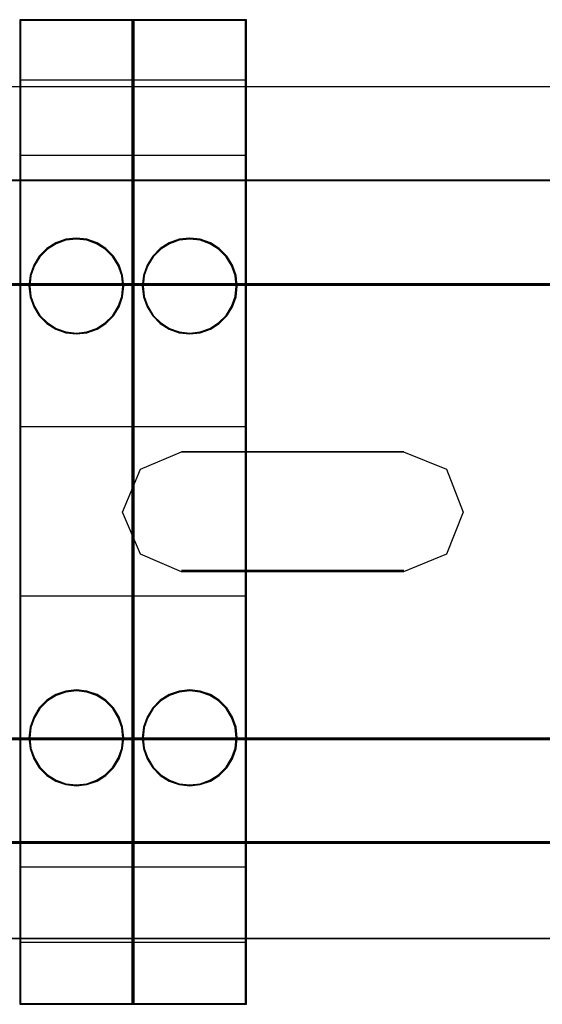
# Model space of a CAD drawing. Header units: millimetres. Extents: x 18084 to 52399, y 38174 to 56392.
# Tile 180 of 250: x 25504 to 25531, y 51075 to 51127. Entities that reach past the tile are written whole.
import ezdxf

# ---------------------------------------------------------------- set-up
doc = ezdxf.new("R2010")
doc.units = ezdxf.units.MM
doc.header["$LTSCALE"] = 100
for name, color, linetype in [('30', 7, 'Continuous'), ('45', 7, 'Continuous'), ('50', 7, 'Continuous')]:
    doc.layers.add(name, color=color, linetype=linetype)

msp = doc.modelspace()

# ---------------------------------------------------------------- linework, layer by layer
at = {"layer": '30', "color": 139}
for points in [[(25598.441, 51118.595), (25163.131, 51118.595), (25598.441, 51118.595)], [(25163.131, 51113.111), (25598.441, 51113.111), (25163.131, 51113.111)], [(25524.114, 51104.227), (25512.345, 51104.227), (25524.114, 51104.227)], [(25512.345, 51097.947), (25524.114, 51097.947), (25512.345, 51097.947)], [(25163.131, 51089.063), (25598.441, 51089.063), (25163.131, 51089.063)], [(25163.131, 51083.581), (25598.441, 51083.581), (25163.131, 51083.581)]]:
    msp.add_lwpolyline(points, close=True, dxfattribs=at)
at = {"layer": '30', "color": 7}
for points in [[(25163.131, 51113.041), (25598.441, 51113.041), (25598.441, 51113.227), (25598.441, 51115.43), (25598.441, 51118.595), (25598.257, 51118.595), (25163.315, 51118.595), (25163.131, 51118.595), (25163.131, 51115.43), (25163.131, 51113.227), (25163.131, 51113.041)], [(25163.131, 51113.041), (25598.441, 51113.041), (25598.441, 51113.227), (25598.441, 51115.43), (25598.441, 51118.595), (25598.257, 51118.595), (25163.315, 51118.595), (25163.131, 51118.595), (25163.131, 51115.43), (25163.131, 51113.227), (25163.131, 51113.041)], [(25163.131, 51113.041), (25598.441, 51113.041), (25598.441, 51113.227), (25598.441, 51115.43), (25598.441, 51118.595), (25598.257, 51118.595), (25163.315, 51118.595), (25163.131, 51118.595), (25163.131, 51115.43), (25163.131, 51113.227), (25163.131, 51113.041)], [(25509.222, 51101.038), (25510.175, 51103.298), (25512.358, 51104.227), (25524.1, 51104.227), (25526.375, 51103.298), (25527.266, 51101.038), (25526.375, 51098.808), (25524.1, 51097.88), (25512.358, 51097.88), (25510.175, 51098.808), (25509.222, 51101.038)], [(25509.222, 51101.038), (25510.175, 51103.298), (25512.358, 51104.227), (25524.1, 51104.227), (25526.375, 51103.298), (25527.266, 51101.038), (25526.375, 51098.808), (25524.1, 51097.88), (25512.358, 51097.88), (25510.175, 51098.808), (25509.222, 51101.038)], [(25509.222, 51101.038), (25510.175, 51103.298), (25512.358, 51104.227), (25524.1, 51104.227), (25526.375, 51103.298), (25527.266, 51101.038), (25526.375, 51098.808), (25524.1, 51097.88), (25512.358, 51097.88), (25510.175, 51098.808), (25509.222, 51101.038)], [(25598.441, 51089.063), (25163.131, 51089.063), (25163.131, 51088.877), (25163.131, 51086.675), (25163.131, 51083.512), (25163.315, 51083.512), (25598.257, 51083.512), (25598.441, 51083.512), (25598.441, 51086.675), (25598.441, 51088.877), (25598.441, 51089.063)], [(25598.441, 51089.063), (25163.131, 51089.063), (25163.131, 51088.877), (25163.131, 51086.675), (25163.131, 51083.512), (25163.315, 51083.512), (25598.257, 51083.512), (25598.441, 51083.512), (25598.441, 51086.675), (25598.441, 51088.877), (25598.441, 51089.063)], [(25598.441, 51089.063), (25163.131, 51089.063), (25163.131, 51088.877), (25163.131, 51086.675), (25163.131, 51083.512), (25163.315, 51083.512), (25598.257, 51083.512), (25598.441, 51083.512), (25598.441, 51086.675), (25598.441, 51088.877), (25598.441, 51089.063)]]:
    msp.add_lwpolyline(points, close=True, dxfattribs=at)
at = {"layer": '30', "color": 59}
for points in [[(25163.131, 51113.041), (25598.441, 51113.041), (25598.441, 51113.227), (25598.441, 51115.43), (25598.441, 51118.595), (25598.257, 51118.595), (25163.315, 51118.595), (25163.131, 51118.595), (25163.131, 51115.43), (25163.131, 51113.227), (25163.131, 51113.041)], [(25163.163, 51113.076), (25598.406, 51113.076), (25598.406, 51113.26), (25598.406, 51115.435), (25598.406, 51118.56), (25598.222, 51118.56), (25163.347, 51118.56), (25163.163, 51118.56), (25163.163, 51115.435), (25163.163, 51113.26), (25163.163, 51113.076)], [(25509.222, 51101.038), (25510.175, 51103.298), (25512.358, 51104.227), (25524.1, 51104.227), (25526.375, 51103.298), (25527.266, 51101.038), (25526.375, 51098.808), (25524.1, 51097.88), (25512.358, 51097.88), (25510.175, 51098.808), (25509.222, 51101.038)], [(25598.441, 51089.063), (25163.131, 51089.063), (25163.131, 51088.877), (25163.131, 51086.675), (25163.131, 51083.512), (25163.315, 51083.512), (25598.257, 51083.512), (25598.441, 51083.512), (25598.441, 51086.675), (25598.441, 51088.877), (25598.441, 51089.063)], [(25598.406, 51089.031), (25163.163, 51089.031), (25163.163, 51088.847), (25163.163, 51086.672), (25163.163, 51083.547), (25163.347, 51083.547), (25598.222, 51083.547), (25598.406, 51083.547), (25598.406, 51086.672), (25598.406, 51088.847), (25598.406, 51089.031)]]:
    msp.add_lwpolyline(points, close=True, dxfattribs=at)
at = {"layer": '30', "color": 7}
for points in [[(25598.441, 51113.111), (25163.131, 51113.111)], [(25598.441, 51113.111), (25163.131, 51113.111)], [(25598.441, 51113.111), (25163.131, 51113.111)], [(25163.131, 51088.996), (25598.441, 51088.996)], [(25163.131, 51088.996), (25598.441, 51088.996)], [(25163.131, 51088.996), (25598.441, 51088.996)]]:
    msp.add_lwpolyline(points, dxfattribs=at)
at = {"layer": '30', "color": 59}
for points in [[(25598.441, 51113.111), (25163.131, 51113.111)], [(25163.131, 51088.996), (25598.441, 51088.996)]]:
    msp.add_lwpolyline(points, dxfattribs=at)
at = {"layer": '45', "color": 7}
for p, q in [((25503.787, 51127.096), (25503.787, 51074.98)), ((25509.784, 51127.096), (25503.787, 51127.096)), ((25503.787, 51127.096), (25503.787, 51074.98)), ((25509.737, 51127.049), (25503.831, 51127.049)), ((25503.831, 51127.049), (25503.831, 51075.028)), ((25509.737, 51075.028), (25509.737, 51127.049)), ((25509.784, 51074.98), (25509.784, 51127.096)), ((25509.784, 51127.096), (25509.784, 51127.096)), ((25509.786, 51127.096), (25509.786, 51074.98)), ((25515.784, 51127.096), (25509.786, 51127.096)), ((25509.786, 51127.096), (25509.786, 51074.98)), ((25515.736, 51127.049), (25509.831, 51127.049)), ((25509.831, 51127.049), (25509.831, 51075.028)), ((25515.736, 51075.028), (25515.736, 51127.049)), ((25515.784, 51074.98), (25515.784, 51127.096)), ((25515.784, 51127.096), (25515.784, 51127.096)), ((25503.787, 51123.905), (25509.784, 51123.905)), ((25509.786, 51123.905), (25515.784, 51123.905)), ((25503.787, 51119.925), (25509.784, 51119.925)), ((25509.786, 51119.925), (25515.784, 51119.925)), ((25505.7, 51115.283), (25505.225, 51114.981)), ((25506.226, 51115.479), (25505.7, 51115.283)), ((25506.235, 51115.433), (25505.719, 51115.24)), ((25506.787, 51115.535), (25506.226, 51115.479)), ((25506.786, 51115.488), (25506.235, 51115.433)), ((25507.333, 51115.433), (25506.786, 51115.488)), ((25507.345, 51115.479), (25506.787, 51115.535)), ((25507.859, 51115.24), (25507.333, 51115.433)), ((25507.88, 51115.283), (25507.345, 51115.479)), ((25508.346, 51114.981), (25507.88, 51115.283)), ((25511.7, 51115.283), (25511.224, 51114.981)), ((25512.225, 51115.479), (25511.7, 51115.283)), ((25512.234, 51115.433), (25511.719, 51115.24)), ((25512.787, 51115.535), (25512.225, 51115.479)), ((25512.785, 51115.488), (25512.234, 51115.433)), ((25513.333, 51115.433), (25512.785, 51115.488)), ((25513.345, 51115.479), (25512.787, 51115.535)), ((25513.858, 51115.24), (25513.333, 51115.433)), ((25513.88, 51115.283), (25513.345, 51115.479)), ((25514.346, 51114.981), (25513.88, 51115.283)), ((25505.225, 51114.981), (25504.824, 51114.579)), ((25505.252, 51114.944), (25504.859, 51114.55)), ((25505.719, 51115.24), (25505.252, 51114.944)), ((25508.316, 51114.944), (25507.859, 51115.24)), ((25508.709, 51114.55), (25508.316, 51114.944)), ((25508.746, 51114.579), (25508.346, 51114.981)), ((25511.224, 51114.981), (25510.824, 51114.579)), ((25511.252, 51114.944), (25510.859, 51114.55)), ((25511.719, 51115.24), (25511.252, 51114.944)), ((25514.316, 51114.944), (25513.858, 51115.24)), ((25514.709, 51114.55), (25514.316, 51114.944)), ((25514.746, 51114.579), (25514.346, 51114.981)), ((25504.824, 51114.579), (25504.529, 51114.105)), ((25504.859, 51114.55), (25504.569, 51114.084)), ((25508.999, 51114.084), (25508.709, 51114.55)), ((25509.042, 51114.105), (25508.746, 51114.579)), ((25510.824, 51114.579), (25510.528, 51114.105)), ((25510.859, 51114.55), (25510.569, 51114.084)), ((25514.999, 51114.084), (25514.709, 51114.55)), ((25515.041, 51114.105), (25514.746, 51114.579)), ((25504.529, 51114.105), (25504.335, 51113.563)), ((25504.569, 51114.084), (25504.379, 51113.553)), ((25509.189, 51113.553), (25508.999, 51114.084)), ((25509.235, 51113.563), (25509.042, 51114.105)), ((25510.528, 51114.105), (25510.335, 51113.563)), ((25510.569, 51114.084), (25510.378, 51113.553)), ((25515.189, 51113.553), (25514.999, 51114.084)), ((25515.235, 51113.563), (25515.041, 51114.105)), ((25504.335, 51113.563), (25504.276, 51112.999)), ((25504.379, 51113.553), (25504.321, 51112.999)), ((25509.247, 51112.999), (25509.189, 51113.553)), ((25509.294, 51112.999), (25509.235, 51113.563)), ((25510.335, 51113.563), (25510.276, 51112.999)), ((25510.378, 51113.553), (25510.32, 51112.999)), ((25515.247, 51112.999), (25515.189, 51113.553)), ((25515.294, 51112.999), (25515.235, 51113.563)), ((25504.276, 51112.999), (25504.335, 51112.435)), ((25504.321, 51112.999), (25504.379, 51112.445)), ((25509.189, 51112.445), (25509.247, 51112.999)), ((25509.235, 51112.435), (25509.294, 51112.999)), ((25509.247, 51112.999), (25509.247, 51112.999)), ((25509.294, 51112.999), (25509.294, 51112.999)), ((25510.276, 51112.999), (25510.335, 51112.435)), ((25510.32, 51112.999), (25510.378, 51112.445)), ((25515.189, 51112.445), (25515.247, 51112.999)), ((25515.235, 51112.435), (25515.294, 51112.999)), ((25515.247, 51112.999), (25515.247, 51112.999)), ((25515.294, 51112.999), (25515.294, 51112.999)), ((25504.335, 51112.435), (25504.529, 51111.89)), ((25504.379, 51112.445), (25504.569, 51111.911)), ((25508.999, 51111.911), (25509.189, 51112.445)), ((25509.042, 51111.89), (25509.235, 51112.435)), ((25510.335, 51112.435), (25510.528, 51111.89)), ((25510.378, 51112.445), (25510.569, 51111.911)), ((25514.999, 51111.911), (25515.189, 51112.445)), ((25515.041, 51111.89), (25515.235, 51112.435)), ((25504.529, 51111.89), (25504.824, 51111.419)), ((25504.569, 51111.911), (25504.859, 51111.448)), ((25508.709, 51111.448), (25508.999, 51111.911)), ((25508.746, 51111.419), (25509.042, 51111.89)), ((25510.528, 51111.89), (25510.824, 51111.419)), ((25510.569, 51111.911), (25510.859, 51111.448)), ((25514.709, 51111.448), (25514.999, 51111.911)), ((25514.746, 51111.419), (25515.041, 51111.89)), ((25504.824, 51111.419), (25505.225, 51111.014)), ((25504.859, 51111.448), (25505.252, 51111.051)), ((25508.316, 51111.051), (25508.709, 51111.448)), ((25508.346, 51111.014), (25508.746, 51111.419)), ((25510.824, 51111.419), (25511.224, 51111.014)), ((25510.859, 51111.448), (25511.252, 51111.051)), ((25514.316, 51111.051), (25514.709, 51111.448)), ((25514.346, 51111.014), (25514.746, 51111.419)), ((25505.225, 51111.014), (25505.7, 51110.715)), ((25505.252, 51111.051), (25505.719, 51110.758)), ((25505.7, 51110.715), (25506.226, 51110.52)), ((25505.719, 51110.758), (25506.235, 51110.566)), ((25507.333, 51110.566), (25507.859, 51110.758)), ((25507.345, 51110.52), (25507.88, 51110.715)), ((25507.859, 51110.758), (25508.316, 51111.051)), ((25507.88, 51110.715), (25508.346, 51111.014)), ((25511.224, 51111.014), (25511.7, 51110.715)), ((25511.252, 51111.051), (25511.719, 51110.758)), ((25511.7, 51110.715), (25512.225, 51110.52)), ((25511.719, 51110.758), (25512.234, 51110.566)), ((25513.333, 51110.566), (25513.858, 51110.758)), ((25513.345, 51110.52), (25513.88, 51110.715)), ((25513.858, 51110.758), (25514.316, 51111.051)), ((25513.88, 51110.715), (25514.346, 51111.014)), ((25506.226, 51110.52), (25506.787, 51110.463)), ((25506.235, 51110.566), (25506.786, 51110.51)), ((25506.786, 51110.51), (25507.333, 51110.566)), ((25506.787, 51110.463), (25507.345, 51110.52)), ((25512.225, 51110.52), (25512.787, 51110.463)), ((25512.234, 51110.566), (25512.785, 51110.51)), ((25512.785, 51110.51), (25513.333, 51110.566)), ((25512.787, 51110.463), (25513.345, 51110.52)), ((25503.787, 51105.57), (25509.784, 51105.57)), ((25509.786, 51105.57), (25515.784, 51105.57)), ((25503.787, 51096.602), (25509.784, 51096.602)), ((25509.786, 51096.602), (25515.784, 51096.602)), ((25505.7, 51091.371), (25505.225, 51091.072)), ((25505.719, 51091.328), (25505.252, 51091.035)), ((25506.226, 51091.557), (25505.7, 51091.371)), ((25506.235, 51091.511), (25505.719, 51091.328)), ((25506.787, 51091.626), (25506.226, 51091.557)), ((25506.786, 51091.579), (25506.235, 51091.511)), ((25507.333, 51091.511), (25506.786, 51091.579)), ((25507.345, 51091.557), (25506.787, 51091.626)), ((25507.859, 51091.328), (25507.333, 51091.511)), ((25507.88, 51091.371), (25507.345, 51091.557)), ((25508.316, 51091.035), (25507.859, 51091.328)), ((25508.346, 51091.072), (25507.88, 51091.371)), ((25511.7, 51091.371), (25511.224, 51091.072)), ((25511.719, 51091.328), (25511.252, 51091.035)), ((25512.225, 51091.557), (25511.7, 51091.371)), ((25512.234, 51091.511), (25511.719, 51091.328)), ((25512.787, 51091.626), (25512.225, 51091.557)), ((25512.785, 51091.579), (25512.234, 51091.511)), ((25513.333, 51091.511), (25512.785, 51091.579)), ((25513.345, 51091.557), (25512.787, 51091.626)), ((25513.858, 51091.328), (25513.333, 51091.511)), ((25513.88, 51091.371), (25513.345, 51091.557)), ((25514.316, 51091.035), (25513.858, 51091.328)), ((25514.346, 51091.072), (25513.88, 51091.371)), ((25505.225, 51091.072), (25504.824, 51090.667)), ((25505.252, 51091.035), (25504.859, 51090.638)), ((25508.709, 51090.638), (25508.316, 51091.035)), ((25508.746, 51090.667), (25508.346, 51091.072)), ((25511.224, 51091.072), (25510.824, 51090.667)), ((25511.252, 51091.035), (25510.859, 51090.638)), ((25514.709, 51090.638), (25514.316, 51091.035)), ((25514.746, 51090.667), (25514.346, 51091.072)), ((25504.824, 51090.667), (25504.529, 51090.186)), ((25504.859, 51090.638), (25504.569, 51090.165)), ((25508.999, 51090.165), (25508.709, 51090.638)), ((25509.042, 51090.186), (25508.746, 51090.667)), ((25510.824, 51090.667), (25510.528, 51090.186)), ((25510.859, 51090.638), (25510.569, 51090.165)), ((25514.999, 51090.165), (25514.709, 51090.638)), ((25515.041, 51090.186), (25514.746, 51090.667)), ((25504.529, 51090.186), (25504.335, 51089.642)), ((25504.569, 51090.165), (25504.379, 51089.631)), ((25509.189, 51089.631), (25508.999, 51090.165)), ((25509.235, 51089.642), (25509.042, 51090.186)), ((25510.528, 51090.186), (25510.335, 51089.642)), ((25510.569, 51090.165), (25510.378, 51089.631)), ((25515.189, 51089.631), (25514.999, 51090.165)), ((25515.235, 51089.642), (25515.041, 51090.186)), ((25504.335, 51089.642), (25504.276, 51089.077)), ((25504.379, 51089.631), (25504.321, 51089.077)), ((25509.247, 51089.077), (25509.189, 51089.631)), ((25509.294, 51089.077), (25509.235, 51089.642)), ((25510.335, 51089.642), (25510.276, 51089.077)), ((25510.378, 51089.631), (25510.32, 51089.077)), ((25515.247, 51089.077), (25515.189, 51089.631)), ((25515.294, 51089.077), (25515.235, 51089.642)), ((25504.276, 51089.077), (25504.335, 51088.513)), ((25504.321, 51089.077), (25504.379, 51088.524)), ((25509.189, 51088.524), (25509.247, 51089.077)), ((25509.235, 51088.513), (25509.294, 51089.077)), ((25509.247, 51089.077), (25509.247, 51089.077)), ((25509.294, 51089.077), (25509.294, 51089.077)), ((25510.276, 51089.077), (25510.335, 51088.513)), ((25510.32, 51089.077), (25510.378, 51088.524)), ((25515.189, 51088.524), (25515.247, 51089.077)), ((25515.235, 51088.513), (25515.294, 51089.077)), ((25515.247, 51089.077), (25515.247, 51089.077)), ((25515.294, 51089.077), (25515.294, 51089.077)), ((25504.335, 51088.513), (25504.529, 51087.982)), ((25504.379, 51088.524), (25504.569, 51088.003)), ((25508.999, 51088.003), (25509.189, 51088.524)), ((25509.042, 51087.982), (25509.235, 51088.513)), ((25510.335, 51088.513), (25510.528, 51087.982)), ((25510.378, 51088.524), (25510.569, 51088.003)), ((25514.999, 51088.003), (25515.189, 51088.524)), ((25515.041, 51087.982), (25515.235, 51088.513)), ((25504.529, 51087.982), (25504.824, 51087.498)), ((25504.569, 51088.003), (25504.859, 51087.527)), ((25508.709, 51087.527), (25508.999, 51088.003)), ((25508.746, 51087.498), (25509.042, 51087.982)), ((25510.528, 51087.982), (25510.824, 51087.498)), ((25510.569, 51088.003), (25510.859, 51087.527)), ((25514.709, 51087.527), (25514.999, 51088.003)), ((25514.746, 51087.498), (25515.041, 51087.982)), ((25504.824, 51087.498), (25505.225, 51087.096)), ((25504.859, 51087.527), (25505.252, 51087.133)), ((25505.252, 51087.133), (25505.719, 51086.836)), ((25507.859, 51086.836), (25508.316, 51087.133)), ((25508.316, 51087.133), (25508.709, 51087.527)), ((25508.346, 51087.096), (25508.746, 51087.498)), ((25510.824, 51087.498), (25511.224, 51087.096)), ((25510.859, 51087.527), (25511.252, 51087.133)), ((25511.252, 51087.133), (25511.719, 51086.836)), ((25513.858, 51086.836), (25514.316, 51087.133)), ((25514.316, 51087.133), (25514.709, 51087.527)), ((25514.346, 51087.096), (25514.746, 51087.498)), ((25505.225, 51087.096), (25505.7, 51086.794)), ((25505.7, 51086.794), (25506.226, 51086.611)), ((25505.719, 51086.836), (25506.235, 51086.657)), ((25506.226, 51086.611), (25506.787, 51086.542)), ((25506.235, 51086.657), (25506.786, 51086.589)), ((25506.786, 51086.589), (25507.333, 51086.657)), ((25506.787, 51086.542), (25507.345, 51086.611)), ((25507.333, 51086.657), (25507.859, 51086.836)), ((25507.345, 51086.611), (25507.88, 51086.794)), ((25507.88, 51086.794), (25508.346, 51087.096)), ((25511.224, 51087.096), (25511.7, 51086.794)), ((25511.7, 51086.794), (25512.225, 51086.611)), ((25511.719, 51086.836), (25512.234, 51086.657)), ((25512.225, 51086.611), (25512.787, 51086.542)), ((25512.234, 51086.657), (25512.785, 51086.589)), ((25512.785, 51086.589), (25513.333, 51086.657)), ((25512.787, 51086.542), (25513.345, 51086.611)), ((25513.333, 51086.657), (25513.858, 51086.836)), ((25513.345, 51086.611), (25513.88, 51086.794)), ((25513.88, 51086.794), (25514.346, 51087.096)), ((25503.787, 51082.261), (25509.784, 51082.261)), ((25509.786, 51082.261), (25515.784, 51082.261)), ((25503.787, 51078.268), (25509.784, 51078.268)), ((25509.786, 51078.268), (25515.784, 51078.268)), ((25503.787, 51074.98), (25509.784, 51074.98)), ((25503.787, 51074.98), (25503.787, 51074.98)), ((25503.831, 51075.028), (25509.737, 51075.028)), ((25503.831, 51075.028), (25503.831, 51075.028)), ((25509.784, 51074.98), (25509.784, 51074.98)), ((25509.786, 51074.98), (25515.784, 51074.98)), ((25509.786, 51074.98), (25509.786, 51074.98)), ((25509.831, 51075.028), (25515.736, 51075.028)), ((25509.831, 51075.028), (25509.831, 51075.028)), ((25515.784, 51074.98), (25515.784, 51074.98))]:
    msp.add_line(p, q, dxfattribs=at)
at = {"layer": '50', "color": 7}
for points in [[(25164.711, 51078.455), (25164.711, 51123.56), (25596.861, 51123.56), (25596.861, 51078.455)], [(25164.711, 51078.457), (25596.861, 51078.457)]]:
    msp.add_lwpolyline(points, dxfattribs=at)
at = {"layer": '50', "color": 59}
msp.add_lwpolyline([(25596.861, 51078.455), (25164.711, 51078.455), (25164.711, 51123.56), (25596.861, 51123.56), (25596.861, 51078.455)], close=True, dxfattribs=at)

doc.saveas('drawing.dxf')
